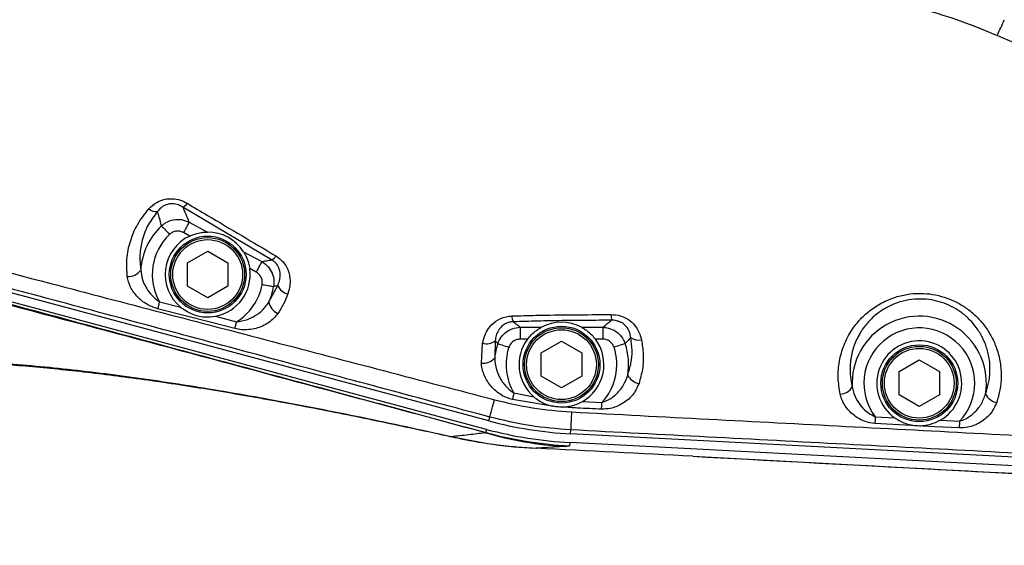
# Model space of a CAD drawing. Extents: x 0 to 8410, y 0 to 5940.
# Tile 68 of 212: x 3493 to 3736, y 4483 to 4613. Entities that reach past the tile are written whole.
import ezdxf

# ---------------------------------------------------------------- set-up
doc = ezdxf.new("R2010")
doc.units = 0
doc.header["$LTSCALE"] = 10
doc.layers.get('0').update_dxf_attribs({"linetype": 'CONTINUOUS'})
doc.styles.add('SLDTEXTSTYLE0', font='TXT', dxfattribs={"width": 0.605})
doc.dimstyles.new('SLDDIMSTYLE1', dxfattribs={"dimtxt": 50, "dimasz": 50, "dimexe": 0, "dimexo": 0.0625, "dimgap": 12.5, "dimtad": 1, "dimdec": 1, "dimrnd": 1e-09, "dimzin": 12, "dimtxsty": 'SLDTEXTSTYLE0', "dimsah": 1, "dimcen": 0.09, "dimazin": 3, "dimtfac": 1, "dimtofl": 0, "dimtmove": 0, "dimatfit": 3, "dimtolj": 1, "dimtzin": 12})
doc.dimstyles.new('SLDDIMSTYLE2', dxfattribs={"dimtxt": 50, "dimasz": 50, "dimexe": 0, "dimexo": 0.0625, "dimgap": 12.5, "dimtad": 1, "dimdec": 0, "dimrnd": 1e-09, "dimzin": 12, "dimtxsty": 'SLDTEXTSTYLE0', "dimsah": 1, "dimcen": 0.09, "dimazin": 3, "dimtfac": 1, "dimtofl": 0, "dimtmove": 0, "dimatfit": 3, "dimtolj": 1, "dimtzin": 12})

# ---------------------------------------------------------------- blocks, each defined once
blk = doc.blocks.new('_D_2')
at = {"color": 7, "linetype": 'CONTINUOUS'}
for p, q in [((3429.39, 5755.52), (5692.74, 5755.52)), ((5677.74, 624.37), (5677.74, 5755.52)), ((3280.76, 624.37), (5692.74, 624.37))]:
    blk.add_line(p, q, dxfattribs=at)
for points in [[(5677.74, 5755.52), (5670.24, 5705.52), (5685.24, 5705.52)], [(5677.74, 624.37), (5685.24, 674.37), (5670.24, 674.37)]]:
    blk.add_solid(points, dxfattribs=at)
at = {"color": 7, "linetype": 'CONTINUOUS', "insert": (5613.29, 3113.56), "char_height": 50, "attachment_point": 1, "rotation": 90, "style": 'SLDTEXTSTYLE0'}
blk.add_mtext('5131', dxfattribs=at)
blk = doc.blocks.new('_D_4')
at = {"color": 7, "linetype": 'CONTINUOUS'}
for p, q in [((1680.76, 4421.35), (1680.76, 5159.48)), ((3855.76, 4731.35), (3855.76, 5159.48)), ((1680.76, 5144.48), (3855.76, 5144.48))]:
    blk.add_line(p, q, dxfattribs=at)
for points in [[(1680.76, 5144.48), (1730.76, 5136.98), (1730.76, 5151.98)], [(3855.76, 5144.48), (3805.76, 5151.98), (3805.76, 5136.98)]]:
    blk.add_solid(points, dxfattribs=at)
at = {"color": 7, "linetype": 'CONTINUOUS', "insert": (2691.87, 5208.93), "char_height": 50, "attachment_point": 1, "style": 'SLDTEXTSTYLE0'}
blk.add_mtext('2175', dxfattribs=at)

msp = doc.modelspace()

# ---------------------------------------------------------------- linework, layer by layer
at = {"color": 7, "linetype": 'CONTINUOUS'}
for p, q in [((3608.76, 4514.15), (3402.71, 4569.36)), ((3608.22, 4512.04), (3402.15, 4567.26)), ((3534.26, 4553.24), (3539.26, 4556.13)), ((3539.26, 4556.13), (3544.26, 4553.24)), ((3534.26, 4547.47), (3534.26, 4553.24)), ((3544.26, 4553.24), (3544.26, 4547.47)), ((3539.26, 4544.58), (3534.26, 4547.47)), ((3544.26, 4547.47), (3539.26, 4544.58)), ((3621.76, 4530.94), (3626.76, 4533.83)), ((3626.76, 4533.83), (3631.76, 4530.94)), ((3621.76, 4525.17), (3621.76, 4530.94)), ((3631.76, 4530.94), (3631.76, 4525.17)), ((3710.26, 4526.34), (3715.26, 4529.23)), ((3715.26, 4529.23), (3720.26, 4526.34)), ((3626.76, 4522.28), (3621.76, 4525.17)), ((3631.76, 4525.17), (3626.76, 4522.28)), ((3710.26, 4520.57), (3710.26, 4526.34)), ((3720.26, 4526.34), (3720.26, 4520.57)), ((3715.26, 4517.68), (3710.26, 4520.57)), ((3720.26, 4520.57), (3715.26, 4517.68)), ((3844.66, 4499.64), (3629, 4510.95)), ((3844.55, 4497.47), (3628.86, 4508.78)), ((3620.5, 4507.36), (3620.53, 4507.36)), ((3620.53, 4507.36), (3620.55, 4507.35))]:
    msp.add_line(p, q, dxfattribs=at)
at = {"color": 8, "linetype": 'CONTINUOUS'}
for p, q in [((3555.08, 4553.98), (3533.12, 4567.01)), ((3534.67, 4563.31), (3539.19, 4560.85)), ((3534.82, 4559.87), (3533.26, 4560.71)), ((3548.11, 4556), (3552.63, 4553.55)), ((3551.22, 4550.95), (3549.66, 4551.8)), ((3554.41, 4543.58), (3556.62, 4547.66)), ((3556.62, 4547.66), (3555.57, 4547.31)), ((3527.34, 4543.61), (3532.57, 4542.26)), ((3541.18, 4540.03), (3546.42, 4538.68)), ((3616.56, 4537.3), (3621.79, 4537.3)), ((3616.56, 4537.3), (3616.56, 4534.35)), ((3631.73, 4537.3), (3636.96, 4537.3)), ((3636.96, 4537.3), (3636.96, 4534.35)), ((3606.95, 4528.43), (3607.24, 4533.36)), ((3610.36, 4533.94), (3610.25, 4529.72)), ((3611, 4533.25), (3610.36, 4533.94)), ((3618.35, 4534.35), (3616.56, 4534.35)), ((3636.96, 4534.35), (3635.16, 4534.35)), ((3614.99, 4521.04), (3619.91, 4520.1)), ((3624.5, 4517.8), (3614.64, 4519.42)), ((3631.94, 4518.92), (3636.76, 4518.69)), ((3608.76, 4514.15), (3609.01, 4515.09)), ((3704.37, 4515.15), (3709.18, 4514.89)), ((3720.41, 4514.3), (3725.22, 4514.05)), ((3599.4, 4510.3), (3599.58, 4510.21)), ((3608.1, 4511.24), (3608.22, 4512.04)), ((3629, 4510.95), (3629.05, 4511.92)), ((3627.69, 4507.78), (3620.5, 4507.36)), ((3628.86, 4508.78), (3628.73, 4507.97)), ((3659.24, 4505.38), (3743.78, 4500.89)), ((3659.24, 4505.38), (3659.24, 4505.37))]:
    msp.add_line(p, q, dxfattribs=at)
at = {"color": 8, "linetype": 'CONTINUOUS', "flags": 128}
for points in [[(3527.83, 4562.38), (3527.94, 4562.26), (3528.11, 4562.09), (3528.32, 4561.87), (3528.57, 4561.61), (3528.85, 4561.31), (3529.16, 4560.98), (3529.49, 4560.64), (3529.83, 4560.28)], [(3534.67, 4563.31), (3534.61, 4563.19), (3534.5, 4562.99), (3534.36, 4562.73), (3534.18, 4562.41), (3533.98, 4562.03), (3533.75, 4561.61), (3533.51, 4561.17), (3533.26, 4560.71)], [(3552.63, 4553.55), (3552.56, 4553.43), (3552.46, 4553.24), (3552.31, 4552.97), (3552.14, 4552.65), (3551.93, 4552.27), (3551.71, 4551.86), (3551.46, 4551.41), (3551.22, 4550.95)], [(3555.57, 4547.31), (3555.41, 4547.34), (3555.18, 4547.38), (3554.88, 4547.44), (3554.52, 4547.5), (3554.12, 4547.58), (3553.67, 4547.66), (3553.21, 4547.75), (3552.72, 4547.84)], [(3527.34, 4543.61), (3527.27, 4543.38), (3527.21, 4543.14), (3527.15, 4542.91), (3527.1, 4542.69), (3527.04, 4542.47), (3526.99, 4542.26), (3526.93, 4542.05), (3526.88, 4541.86)], [(3545.98, 4536.96), (3540.17, 4538.45), (3526.88, 4541.86)], [(3545.98, 4536.96), (3546.03, 4537.15), (3546.08, 4537.35), (3546.13, 4537.56), (3546.19, 4537.77), (3546.25, 4537.99), (3546.3, 4538.22), (3546.36, 4538.45), (3546.42, 4538.68)], [(3611, 4533.25), (3611.16, 4533.2), (3611.38, 4533.13), (3611.67, 4533.03), (3612.02, 4532.92), (3612.41, 4532.79), (3612.84, 4532.65), (3613.29, 4532.5), (3613.75, 4532.34)], [(3642.52, 4533.25), (3642.36, 4533.2), (3642.14, 4533.13), (3641.85, 4533.03), (3641.5, 4532.92), (3641.11, 4532.79), (3640.68, 4532.65), (3640.23, 4532.5), (3639.77, 4532.34)], [(3614.99, 4521.04), (3614.95, 4520.83), (3614.9, 4520.61), (3614.85, 4520.4), (3614.81, 4520.19), (3614.76, 4519.99), (3614.72, 4519.79), (3614.68, 4519.6), (3614.64, 4519.42)], [(3609.01, 4515.09), (3609.04, 4515.2), (3609.11, 4515.44), (3609.21, 4515.81), (3609.35, 4516.31), (3609.51, 4516.92), (3609.71, 4517.65), (3609.93, 4518.47), (3610.18, 4519.38)], [(3636.68, 4517.03), (3636.69, 4517.22), (3636.7, 4517.42), (3636.71, 4517.62), (3636.72, 4517.83), (3636.73, 4518.04), (3636.74, 4518.26), (3636.75, 4518.48), (3636.76, 4518.69)], [(3704.37, 4515.15), (3704.36, 4514.93), (3704.34, 4514.71), (3704.33, 4514.49), (3704.32, 4514.28), (3704.31, 4514.07), (3704.3, 4513.87), (3704.29, 4513.67), (3704.28, 4513.48)], [(3725.13, 4512.38), (3719.14, 4512.7), (3704.28, 4513.48)], [(3725.22, 4514.05), (3725.21, 4513.83), (3725.19, 4513.61), (3725.18, 4513.39), (3725.17, 4513.18), (3725.16, 4512.97), (3725.15, 4512.77), (3725.14, 4512.57), (3725.13, 4512.38)]]:
    msp.add_lwpolyline(points, dxfattribs=at)
at = {"color": 7, "linetype": 'CONTINUOUS'}
for centre, radius in [((3539.26, 4550.35), 9.5), ((3539.26, 4550.35), 9.13), ((3626.76, 4528.05), 9.5), ((3626.76, 4528.05), 9.13), ((3715.26, 4523.45), 9.5), ((3715.26, 4523.45), 9.13)]:
    msp.add_circle(centre, radius, dxfattribs=at)
at = {"color": 8, "linetype": 'CONTINUOUS'}
for centre in [(3539.26, 4550.35), (3626.76, 4528.05), (3715.26, 4523.45)]:
    msp.add_circle(centre, 8.63, dxfattribs=at)
for centre, radius, start, end in [((3675.29, 4638.98), 66.15, 333.505, 337.2411), ((3526.47, 4568.81), 2.86, 231.4108, 277.6191), ((3531.98, 4569.36), 2.62, 295.9117, 327.7092), ((3539.26, 4550.35), 16.6, 133.5323, 176.2539), ((3539.26, 4550.35), 13.7, 133.5323, 209.4785), ((3553.81, 4556.41), 2.74, 297.7469, 328.1137), ((3519.7, 4553.52), 3.65, 264.8559, 325.2337), ((3539.26, 4550.35), 13.7, 301.5271, 349.4214), ((3539.26, 4550.35), 16.6, 335.9007, 349.4214), ((3559.82, 4548.93), 3.44, 201.7106, 257.8172), ((3558.06, 4544.13), 3.7, 188.6848, 247.368), ((3617.85, 4540.22), 3.38, 181.9539, 207.4267), ((3654.68, 4540.52), 15.62, 180.2829, 185.4737), ((3715.26, 4523.45), 16.6, 350.768, 183.1608), ((3715.26, 4523.45), 13.7, 316.6313, 217.3328), ((3645.79, 4537.33), 3.19, 234.0839, 283.5607), ((3608.24, 4536.69), 3.48, 253.3596, 307.6772), ((3626.76, 4528.05), 16.6, 161.7417, 174.2344), ((3626.76, 4528.05), 13.7, 161.7417, 210.7969), ((3626.76, 4528.05), 13.7, 316.9098, 18.2583), ((3626.76, 4528.05), 16.6, 351.0533, 18.2583), ((3607.4, 4532.15), 3.74, 263.1083, 319.5272), ((3646.49, 4527.04), 3.68, 205.1835, 261.3727), ((3695.53, 4524.43), 3.68, 272.8253, 329.0955), ((3734.98, 4522.33), 3.68, 204.788, 261.0996), ((3770.51, 4508.38), 141.5, 176.7764, 178.5689), ((3633.51, 4600.11), 92.51, 253.8555, 266.3981), ((3633.98, 4607.88), 100.05, 255.007, 266.9938)]:
    msp.add_arc(centre, radius, start, end, dxfattribs=at)
at = {"color": 7, "linetype": 'CONTINUOUS'}
for centre, radius, start, end in [((3539.26, 4550.35), 10.5, 115.0363, 230.4346), ((3539.26, 4550.35), 10.5, 32.5648, 90.389), ((3539.26, 4550.35), 10.5, 280.5626, 7.9175), ((3626.76, 4528.05), 10.5, 61.7288, 118.2712), ((3626.76, 4528.05), 10.5, 143.1772, 229.254), ((3626.76, 4528.05), 10.5, 299.5899, 36.8228), ((3715.26, 4523.45), 10.5, 299.3498, 234.6136), ((3634.13, 4608.81), 98, 255, 267)]:
    msp.add_arc(centre, radius, start, end, dxfattribs=at)
for centre, major_axis, ratio, start_param, end_param in [((3634.11, 4608.7), (15.65, 98.83), 0.999384, 3.036937, 3.246248), ((3645.39, 4499.69), (246.77, -12.78), 0.025924, 1.515982, 1.673196)]:
    msp.add_ellipse(centre, major_axis=major_axis, ratio=ratio, start_param=start_param, end_param=end_param, dxfattribs=at)
at = {"color": 8, "linetype": 'CONTINUOUS'}
for points, knots in [([(3734.49, 4609.47), (3731.58, 4610.68), (3725.72, 4613.11), (3716.48, 4615.9), (3706.87, 4618.02), (3700.27, 4618.61), (3696.95, 4618.91)], [0, 0, 0, 0, 0.24479, 0.491284, 0.744264, 1, 1, 1, 1]), ([(3834.5, 4569.09), (3826.1, 4572.27), (3809.3, 4578.62), (3784.23, 4588.55), (3759.27, 4598.77), (3742.75, 4605.9), (3734.49, 4609.47)], [0, 0, 0, 0, 0.249863, 0.499766, 0.749857, 1, 1, 1, 1]), ([(3403.85, 4573.89), (3410.29, 4572.13), (3442.44, 4563.35), (3492.96, 4550.09), (3555.33, 4533.77), (3591.89, 4524.18), (3610.18, 4519.38)], [0, 0, 0, 0, 0.093721, 0.468605, 0.734302, 1, 1, 1, 1]), ([(3609.01, 4515.09), (3591.84, 4519.69), (3557.5, 4528.9), (3506, 4542.72), (3463.07, 4554.22), (3428.73, 4563.43), (3411.56, 4568.03), (3402.97, 4570.33)], [0, 0, 0, 0, 0.250001, 0.500002, 0.749997, 0.874999, 1, 1, 1, 1]), ([(3524.69, 4566.57), (3525.3, 4567.15), (3526.41, 4568.19), (3528.67, 4569.07), (3530.93, 4569.18), (3532.83, 4568.7), (3533.81, 4568.17), (3534.19, 4567.96)], [0, 0, 0, 0, 0.262967, 0.476448, 0.690668, 0.878419, 1, 1, 1, 1]), ([(3607.78, 4511.25), (3601.42, 4512.97), (3588.7, 4516.41), (3561.99, 4523.6), (3527.67, 4532.8), (3471.76, 4547.73), (3429.81, 4558.9), (3401.84, 4566.34)], [0, 0, 0, 0, 0.093012, 0.186087, 0.389505, 0.592935, 1, 1, 1, 1]), ([(3402.02, 4566.77), (3429.97, 4559.26), (3471.91, 4548), (3527.8, 4532.96), (3562.14, 4523.69), (3588.92, 4516.45), (3601.7, 4512.98), (3608.1, 4511.24)], [0, 0, 0, 0, 0.4064724, 0.609774, 0.8130624, 0.9065079, 1, 1, 1, 1]), ([(3519.38, 4549.88), (3519.29, 4551.32), (3519.11, 4554.25), (3520.01, 4558.56), (3521.71, 4562.81), (3523.68, 4565.3), (3524.69, 4566.57)], [0, 0, 0, 0, 0.241167, 0.48926, 0.740167, 1, 1, 1, 1]), ([(3533.12, 4567.01), (3532.86, 4567.16), (3532.22, 4567.53), (3531.1, 4567.86), (3530.09, 4567.86), (3529.08, 4567.67), (3527.89, 4567.13), (3527.23, 4566.39), (3526.85, 4565.97)], [0, 0, 0, 0, 0.122873, 0.302652, 0.440681, 0.504706, 0.716602, 1, 1, 1, 1]), ([(3533.12, 4567.01), (3533.35, 4566.44), (3533.86, 4565.22), (3534.39, 4563.98), (3534.67, 4563.31)], [0, 0, 0, 0, 0.4609276, 1, 1, 1, 1]), ([(3534.19, 4567.96), (3535.87, 4566.97), (3543.17, 4562.63), (3550.5, 4558.3), (3556.13, 4554.96)], [0, 0, 0, 0, 0.230148, 1, 1, 1, 1]), ([(3526.85, 4565.97), (3526.03, 4564.88), (3524.36, 4562.67), (3523, 4558.99), (3522.34, 4555.21), (3522.58, 4552.71), (3522.7, 4551.44)], [0, 0, 0, 0, 0.250872, 0.510971, 0.75236, 1, 1, 1, 1]), ([(3527.83, 4562.38), (3527.64, 4563.11), (3527.33, 4564.33), (3526.99, 4565.5), (3526.85, 4565.97)], [0, 0, 0, 0, 0.594075, 1, 1, 1, 1]), ([(3527.83, 4562.38), (3528.18, 4562.67), (3529.05, 4563.37), (3530.76, 4563.98), (3532.8, 4564.06), (3534.05, 4563.56), (3534.67, 4563.31)], [0, 0, 0, 0, 0.184562, 0.453502, 0.728094, 1, 1, 1, 1]), ([(3533.26, 4560.71), (3532.95, 4560.85), (3532.32, 4561.11), (3531.29, 4561.09), (3530.43, 4560.78), (3530, 4560.43), (3529.83, 4560.28)], [0, 0, 0, 0, 0.2741022, 0.5485216, 0.8161249, 1, 1, 1, 1]), ([(3552.63, 4553.55), (3553.02, 4553.62), (3553.84, 4553.76), (3554.66, 4553.91), (3555.08, 4553.98)], [0, 0, 0, 0, 0.473334, 1, 1, 1, 1]), ([(3556.62, 4547.66), (3556.88, 4548.37), (3557.33, 4549.64), (3557.14, 4551.51), (3556.42, 4552.89), (3555.65, 4553.63), (3555.19, 4553.92), (3555.08, 4553.98)], [0, 0, 0, 0, 0.34978, 0.626168, 0.817389, 0.95762, 1, 1, 1, 1]), ([(3556.13, 4554.96), (3556.78, 4554.49), (3558.07, 4553.54), (3559.31, 4551.35), (3559.87, 4548.59), (3559.37, 4546.63), (3559.09, 4545.57)], [0, 0, 0, 0, 0.201917, 0.403387, 0.675121, 1, 1, 1, 1]), ([(3552.63, 4553.55), (3553.05, 4553.27), (3554.01, 4552.63), (3555.07, 4551.14), (3555.73, 4549.26), (3555.62, 4547.96), (3555.57, 4547.31)], [0, 0, 0, 0, 0.207459, 0.470615, 0.735361, 1, 1, 1, 1]), ([(3526.88, 4541.86), (3525.92, 4542.21), (3524.06, 4542.89), (3521.76, 4544.8), (3519.99, 4547.14), (3519.58, 4548.98), (3519.38, 4549.88)], [0, 0, 0, 0, 0.24246, 0.465843, 0.735627, 1, 1, 1, 1]), ([(3522.7, 4551.44), (3522.8, 4550.66), (3522.99, 4549.09), (3524.04, 4546.96), (3525.46, 4545.05), (3526.69, 4544.11), (3527.34, 4543.61)], [0, 0, 0, 0, 0.257185, 0.524878, 0.751303, 1, 1, 1, 1]), ([(3552.72, 4547.84), (3552.75, 4548.16), (3552.81, 4548.82), (3552.48, 4549.76), (3551.93, 4550.5), (3551.43, 4550.81), (3551.22, 4550.95)], [0, 0, 0, 0, 0.2635525, 0.5271626, 0.7906465, 1, 1, 1, 1]), ([(3559.09, 4545.57), (3558.77, 4544.73), (3558.11, 4543.04), (3557.13, 4541.5), (3556.64, 4540.72)], [0, 0, 0, 0, 0.497103, 1, 1, 1, 1]), ([(3695.71, 4520.75), (3695.49, 4522.1), (3695.04, 4524.79), (3695.39, 4528.9), (3696.51, 4532.89), (3698.32, 4536.4), (3700.63, 4539.34), (3703.23, 4541.7), (3706.32, 4543.62), (3709.63, 4544.94), (3713.02, 4545.63), (3716.24, 4545.75), (3719.32, 4545.36), (3722.17, 4544.57), (3724.84, 4543.37), (3727.32, 4541.81), (3729.54, 4539.9), (3731.55, 4537.59), (3733.22, 4534.96), (3734.53, 4531.91), (3735.35, 4528.59), (3735.6, 4525.16), (3735.32, 4521.83), (3734.72, 4519.74), (3734.41, 4518.7)], [0, 0, 0, 0, 0.058513, 0.117021, 0.175546, 0.234027, 0.28005, 0.326043, 0.372286, 0.418488, 0.458587, 0.498672, 0.534795, 0.570929, 0.606784, 0.642655, 0.681187, 0.719734, 0.763232, 0.806748, 0.856723, 0.906715, 0.953358, 1, 1, 1, 1]), ([(3731.64, 4520.79), (3731.92, 4521.67), (3732.49, 4523.44), (3732.81, 4526.28), (3732.68, 4529.24), (3732.04, 4532.11), (3730.95, 4534.78), (3729.55, 4537.09), (3727.83, 4539.14), (3725.91, 4540.83), (3723.74, 4542.23), (3721.43, 4543.28), (3718.91, 4544), (3716.22, 4544.34), (3713.38, 4544.24), (3710.54, 4543.65), (3707.83, 4542.59), (3706, 4541.5), (3704.24, 4540.19), (3702.57, 4538.64), (3700.62, 4536.07), (3699.1, 4532.99), (3698.23, 4529.54), (3698.02, 4525.99), (3698.46, 4523.7), (3698.69, 4522.54)], [0, 0, 0, 0, 0.046543, 0.093863, 0.14376, 0.194714, 0.237994, 0.282179, 0.320208, 0.359098, 0.394146, 0.430117, 0.465133, 0.501277, 0.540002, 0.580283, 0.620513, 0.662131, 0.672076, 0.717499, 0.764256, 0.822267, 0.882206, 0.940327, 1, 1, 1, 1]), ([(3546.42, 4538.68), (3546.86, 4538.73), (3548.25, 4538.9), (3550.48, 4539.75), (3552.84, 4541.34), (3553.89, 4542.84), (3554.41, 4543.58)], [0, 0, 0, 0, 0.131852, 0.41968, 0.712183, 1, 1, 1, 1]), ([(3556.64, 4540.72), (3555.94, 4539.9), (3554.88, 4538.66), (3552.85, 4537.56), (3551.2, 4536.97), (3549.44, 4536.67), (3547.68, 4536.63), (3546.53, 4536.85), (3545.98, 4536.96)], [0, 0, 0, 0, 0.293834, 0.440962, 0.588015, 0.729629, 0.87107, 1, 1, 1, 1]), ([(3607.24, 4533.36), (3607.39, 4533.99), (3607.69, 4535.26), (3608.72, 4537.17), (3610.41, 4538.91), (3612.55, 4539.93), (3613.99, 4540.06), (3614.48, 4540.1)], [0, 0, 0, 0, 0.193164, 0.385976, 0.630494, 0.876259, 1, 1, 1, 1]), ([(3614.48, 4540.1), (3616.45, 4540.16), (3621.5, 4540.3), (3629.7, 4540.4), (3635.93, 4540.43), (3639.05, 4540.45)], [0, 0, 0, 0, 0.2430012, 0.6207849, 1, 1, 1, 1]), ([(3639.05, 4540.45), (3639.82, 4540.39), (3641.35, 4540.27), (3643.4, 4539.27), (3645.17, 4537.62), (3646.14, 4535.83), (3646.45, 4534.58), (3646.54, 4534.22)], [0, 0, 0, 0, 0.2019, 0.404384, 0.604481, 0.885609, 1, 1, 1, 1]), ([(3614.86, 4538.66), (3614.53, 4538.63), (3613.74, 4538.56), (3612.88, 4538.19), (3611.9, 4537.52), (3611.13, 4536.58), (3610.55, 4535.26), (3610.43, 4534.38), (3610.36, 4533.94)], [0, 0, 0, 0, 0.112184, 0.275694, 0.342377, 0.586716, 0.790219, 1, 1, 1, 1]), ([(3611, 4533.25), (3611.17, 4533.66), (3611.6, 4534.68), (3612.81, 4536.02), (3614.56, 4537.07), (3615.9, 4537.22), (3616.56, 4537.3)], [0, 0, 0, 0, 0.1811017, 0.4511738, 0.7269365, 1, 1, 1, 1]), ([(3639.12, 4539.03), (3637.1, 4539.02), (3633.04, 4539), (3626.96, 4538.95), (3620.89, 4538.83), (3616.87, 4538.72), (3614.86, 4538.66)], [0, 0, 0, 0, 0.249321, 0.498751, 0.74912, 1, 1, 1, 1]), ([(3614.86, 4538.66), (3615.15, 4538.42), (3615.71, 4537.97), (3616.28, 4537.52), (3616.56, 4537.3)], [0, 0, 0, 0, 0.519055, 1, 1, 1, 1]), ([(3636.96, 4537.3), (3637.34, 4537.6), (3638.07, 4538.18), (3638.78, 4538.76), (3639.12, 4539.03)], [0, 0, 0, 0, 0.5198733, 1, 1, 1, 1]), ([(3636.96, 4537.3), (3637.45, 4537.26), (3638.59, 4537.15), (3640.24, 4536.37), (3641.71, 4535.04), (3642.25, 4533.85), (3642.52, 4533.25)], [0, 0, 0, 0, 0.203986, 0.468309, 0.734201, 1, 1, 1, 1]), ([(3643.92, 4534.74), (3643.88, 4534.99), (3643.74, 4535.83), (3643.2, 4537.07), (3642.13, 4538.18), (3641.23, 4538.66), (3640.35, 4538.94), (3639.73, 4539.04), (3639.22, 4539.03), (3639.12, 4539.03)], [0, 0, 0, 0, 0.126042, 0.422279, 0.6188, 0.77274, 0.809106, 0.965991, 1, 1, 1, 1]), ([(3643.92, 4534.74), (3643.79, 4534.6), (3643.32, 4534.12), (3642.85, 4533.61), (3642.52, 4533.25)], [0, 0, 0, 0, 0.286163, 1, 1, 1, 1]), ([(3643.15, 4525.47), (3643.46, 4526.46), (3644.06, 4528.43), (3644.34, 4531.57), (3644.06, 4533.67), (3643.92, 4534.74)], [0, 0, 0, 0, 0.33029, 0.661515, 1, 1, 1, 1]), ([(3616.56, 4534.35), (3616.22, 4534.31), (3615.54, 4534.25), (3614.65, 4533.73), (3614.04, 4533.06), (3613.83, 4532.55), (3613.75, 4532.34)], [0, 0, 0, 0, 0.275276, 0.550772, 0.819517, 1, 1, 1, 1]), ([(3639.77, 4532.34), (3639.64, 4532.64), (3639.37, 4533.24), (3638.63, 4533.9), (3637.79, 4534.29), (3637.21, 4534.33), (3636.96, 4534.35)], [0, 0, 0, 0, 0.264699, 0.529459, 0.794087, 1, 1, 1, 1]), ([(3646.54, 4534.22), (3646.73, 4533.02), (3647.12, 4530.58), (3646.91, 4526.92), (3646.26, 4524.56), (3645.94, 4523.4)], [0, 0, 0, 0, 0.330495, 0.668859, 1, 1, 1, 1]), ([(3610.25, 4529.72), (3610.33, 4528.72), (3610.49, 4526.87), (3611.69, 4524.36), (3613.16, 4522.37), (3614.44, 4521.44), (3614.99, 4521.04)], [0, 0, 0, 0, 0.299897, 0.552697, 0.806125, 1, 1, 1, 1]), ([(3412.26, 4522.72), (3412.4, 4522.78), (3413.65, 4523.27), (3416.16, 4524.13), (3420.04, 4525.24), (3424.24, 4526.22), (3428.79, 4527.09), (3433.66, 4527.83), (3438.87, 4528.44), (3444.36, 4528.91), (3450.46, 4529.27), (3457.21, 4529.47), (3464.65, 4529.5), (3472.41, 4529.32), (3480.54, 4528.96), (3489.01, 4528.4), (3497.83, 4527.64), (3506.92, 4526.69), (3516.28, 4525.55), (3525.87, 4524.22), (3535.71, 4522.72), (3545.76, 4521.05), (3556.07, 4519.21), (3566.61, 4517.21), (3577.4, 4515.04), (3588.33, 4512.74), (3595.71, 4511.12), (3599.4, 4510.3)], [0, 0, 0, 0, 0.0045094, 0.0393275, 0.0741465, 0.1092292, 0.1443124, 0.1801579, 0.216004, 0.2520841, 0.2881647, 0.3307358, 0.373307, 0.4162186, 0.4591311, 0.5030824, 0.5470335, 0.5913272, 0.6356214, 0.6802701, 0.7249183, 0.7699131, 0.8149072, 0.8609914, 0.9070765, 0.9535384, 1, 1, 1, 1]), ([(3614.64, 4519.42), (3613.8, 4519.7), (3611.9, 4520.33), (3609.52, 4522.33), (3607.73, 4524.92), (3607.07, 4527.06), (3606.97, 4528.23), (3606.95, 4528.43)], [0, 0, 0, 0, 0.193777, 0.442744, 0.694678, 0.945842, 1, 1, 1, 1]), ([(3636.76, 4518.69), (3637.28, 4518.89), (3638.55, 4519.37), (3640.43, 4520.76), (3642.21, 4522.82), (3642.84, 4524.59), (3643.15, 4525.47)], [0, 0, 0, 0, 0.166994, 0.40516, 0.703888, 1, 1, 1, 1]), ([(3645.94, 4523.4), (3645.47, 4522.38), (3644.78, 4520.86), (3643.08, 4519.23), (3641.32, 4518.03), (3639.14, 4517.14), (3637.4, 4517.06), (3636.68, 4517.03)], [0, 0, 0, 0, 0.299432, 0.449079, 0.598645, 0.833289, 1, 1, 1, 1]), ([(3698.69, 4522.54), (3698.71, 4522.42), (3698.87, 4521.46), (3699.45, 4519.77), (3700.84, 4517.7), (3702.48, 4516.11), (3703.79, 4515.44), (3704.37, 4515.15)], [0, 0, 0, 0, 0.036957, 0.313167, 0.560021, 0.806335, 1, 1, 1, 1]), ([(3704.28, 4513.48), (3703.45, 4513.61), (3701.59, 4513.91), (3699.08, 4515.37), (3696.95, 4517.55), (3696.02, 4519.49), (3695.74, 4520.62), (3695.71, 4520.75)], [0, 0, 0, 0, 0.193206, 0.436253, 0.682949, 0.962399, 1, 1, 1, 1]), ([(3725.22, 4514.05), (3725.74, 4514.24), (3727.01, 4514.71), (3728.89, 4516.1), (3730.69, 4518.15), (3731.32, 4519.91), (3731.64, 4520.79)], [0, 0, 0, 0, 0.167134, 0.406039, 0.704433, 1, 1, 1, 1]), ([(3610.18, 4519.38), (3613.29, 4518.63), (3619.57, 4517.13), (3626, 4516.6), (3629.23, 4516.34)], [0, 0, 0, 0, 0.497324, 1, 1, 1, 1]), ([(3636.68, 4517.03), (3634.68, 4517.12), (3631.48, 4517.25), (3628.29, 4517.47), (3627.08, 4517.56)], [0, 0, 0, 0, 0.624168, 1, 1, 1, 1]), ([(3734.41, 4518.7), (3733.95, 4517.69), (3733.24, 4516.17), (3731.54, 4514.56), (3729.77, 4513.36), (3727.59, 4512.48), (3725.85, 4512.41), (3725.13, 4512.38)], [0, 0, 0, 0, 0.2989787, 0.4483993, 0.5977264, 0.8330482, 1, 1, 1, 1]), ([(3629.05, 4511.92), (3625.69, 4512.18), (3618.93, 4512.71), (3612.33, 4514.29), (3609.01, 4515.09)], [0, 0, 0, 0, 0.497249, 1, 1, 1, 1]), ([(3629.23, 4516.34), (3640.54, 4515.75), (3663.17, 4514.58), (3708.42, 4512.19), (3755.69, 4509.7), (3804.97, 4507.11), (3831.63, 4505.71), (3844.96, 4505.01)], [0, 0, 0, 0, 0.15733, 0.31466, 0.629319, 0.814628, 1, 1, 1, 1]), ([(3599.4, 4510.3), (3600.9, 4510.45), (3603.9, 4510.75), (3606.49, 4511.08), (3607.78, 4511.25)], [0, 0, 0, 0, 0.499811, 1, 1, 1, 1]), ([(3599.4, 4510.3), (3602.86, 4509.59), (3609.81, 4508.16), (3616.92, 4507.63), (3620.5, 4507.36)], [0, 0, 0, 0, 0.497702, 1, 1, 1, 1]), ([(3607.78, 4511.25), (3607.88, 4511.23), (3608.04, 4511.2), (3608.19, 4511.18), (3608.22, 4511.19), (3608.17, 4511.21), (3608.12, 4511.23), (3608.1, 4511.24)], [0, 0, 0, 0, 0.2957867, 0.5010351, 0.7077545, 0.8895143, 1, 1, 1, 1]), ([(3844.72, 4500.61), (3831.39, 4501.31), (3804.74, 4502.71), (3755.47, 4505.29), (3708.21, 4507.76), (3662.98, 4510.14), (3640.36, 4511.32), (3629.05, 4511.92)], [0, 0, 0, 0, 0.185363, 0.370725, 0.685362, 0.842681, 1, 1, 1, 1]), ([(3628.73, 4507.97), (3628.68, 4507.93), (3628.59, 4507.86), (3627.99, 4507.81), (3627.69, 4507.78)], [0, 0, 0, 0, 0.494924, 1, 1, 1, 1])]:
    msp.add_open_spline(points, degree=3, knots=knots, dxfattribs=at)
at = {"color": 7, "linetype": 'CONTINUOUS'}
for points, knots in [([(3534.82, 4559.87), (3535.29, 4560.06), (3536.25, 4560.46), (3537.58, 4560.74), (3538.57, 4560.84), (3539.04, 4560.85), (3539.17, 4560.85), (3539.19, 4560.85)], [0, 0, 0, 0, 0.282387, 0.580113, 0.815909, 0.966515, 1, 1, 1, 1]), ([(3548.11, 4556), (3548.18, 4555.9), (3548.35, 4555.62), (3548.87, 4554.66), (3549.38, 4553.34), (3549.58, 4552.26), (3549.66, 4551.8)], [0, 0, 0, 0, 0.149178, 0.389327, 0.740618, 1, 1, 1, 1]), ([(3532.57, 4542.26), (3533.41, 4541.68), (3535.19, 4540.45), (3538.27, 4539.72), (3540.3, 4539.94), (3541.18, 4540.03)], [0, 0, 0, 0, 0.331336, 0.708937, 1, 1, 1, 1]), ([(3618.35, 4534.35), (3618.68, 4534.74), (3619.34, 4535.55), (3620.4, 4536.43), (3621.23, 4536.99), (3621.65, 4537.23), (3621.77, 4537.29), (3621.79, 4537.3)], [0, 0, 0, 0, 0.2802826, 0.5787518, 0.8157408, 0.9656389, 1, 1, 1, 1]), ([(3631.73, 4537.3), (3631.85, 4537.24), (3632.14, 4537.08), (3633.08, 4536.48), (3634.17, 4535.56), (3634.87, 4534.71), (3635.16, 4534.35)], [0, 0, 0, 0, 0.148203, 0.389574, 0.744121, 1, 1, 1, 1]), ([(3417.19, 4523.04), (3417.2, 4523.04), (3417.9, 4523.34), (3419.59, 4523.9), (3422.28, 4524.73), (3425.36, 4525.53), (3428.78, 4526.28), (3432.55, 4526.97), (3436.66, 4527.58), (3441.08, 4528.09), (3445.8, 4528.51), (3450.81, 4528.83), (3456.13, 4529.05), (3461.74, 4529.14), (3467.58, 4529.12), (3473.68, 4528.98), (3480.01, 4528.72), (3486.6, 4528.33), (3493.4, 4527.82), (3500.41, 4527.18), (3507.62, 4526.42), (3515.01, 4525.54), (3522.56, 4524.54), (3530.26, 4523.43), (3538.11, 4522.21), (3546.07, 4520.89), (3554.14, 4519.46), (3562.32, 4517.95), (3570.61, 4516.33), (3578.99, 4514.64), (3587.46, 4512.86), (3594.33, 4511.38), (3598.39, 4510.47), (3599.58, 4510.21)], [0, 0, 0, 0, 0.000469, 0.028048, 0.056519, 0.085857, 0.116024, 0.146969, 0.178635, 0.211012, 0.243227, 0.276178, 0.309713, 0.343677, 0.377906, 0.411954, 0.446856, 0.481854, 0.517015, 0.552407, 0.588087, 0.623887, 0.659606, 0.695591, 0.731695, 0.767741, 0.803641, 0.839762, 0.875977, 0.912206, 0.948496, 0.984878, 1, 1, 1, 1]), ([(3619.91, 4520.1), (3620.69, 4519.51), (3622.1, 4518.47), (3623.77, 4518), (3624.5, 4517.8)], [0, 0, 0, 0, 0.560699, 1, 1, 1, 1]), ([(3627.08, 4517.56), (3626.62, 4517.56), (3625.75, 4517.56), (3624.9, 4517.72), (3624.5, 4517.8)], [0, 0, 0, 0, 0.538979, 1, 1, 1, 1]), ([(3627.08, 4517.56), (3628.09, 4517.66), (3629.79, 4517.84), (3631.32, 4518.61), (3631.94, 4518.92)], [0, 0, 0, 0, 0.593636, 1, 1, 1, 1]), ([(3709.18, 4514.89), (3710.01, 4514.4), (3711.76, 4513.35), (3714.88, 4512.81), (3717.9, 4513.11), (3719.64, 4513.94), (3720.41, 4514.3)], [0, 0, 0, 0, 0.2439243, 0.5134489, 0.7867358, 1, 1, 1, 1]), ([(3599.59, 4510.25), (3600.81, 4509.97), (3603.98, 4509.26), (3609.15, 4508.42), (3614.77, 4507.72), (3618.44, 4507.5), (3620.13, 4507.4)], [0, 0, 0, 0, 0.182709, 0.471992, 0.756092, 1, 1, 1, 1]), ([(3659.24, 4505.37), (3677.68, 4504.39), (3705.86, 4502.89), (3734.04, 4501.4), (3743.78, 4500.89)], [0, 0, 0, 0, 0.654623, 1, 1, 1, 1])]:
    msp.add_open_spline(points, degree=3, knots=knots, dxfattribs=at)

# ---------------------------------------------------------------- dimensions: what is measured, and where the dimension line sits
dim = msp.add_linear_dim(base=(5677.74, 5755.52), p1=(3260.76, 624.37), p2=(3409.39, 5755.52), angle=90, dimstyle='SLDDIMSTYLE2', dxfattribs=at)
dim.commit()
dim.dimension.update_dxf_attribs({"geometry": '_D_2', "text_midpoint": (5677.74, 3189.95), "dimtype": 160})
dim = msp.add_linear_dim(base=(3855.76, 5144.48), p1=(1680.76, 4401.35), p2=(3855.76, 4711.35), dimstyle='SLDDIMSTYLE1', dxfattribs=at)
dim.commit()
dim.dimension.update_dxf_attribs({"geometry": '_D_4', "text_midpoint": (2768.26, 5144.48), "dimtype": 160})

doc.saveas('drawing.dxf')
